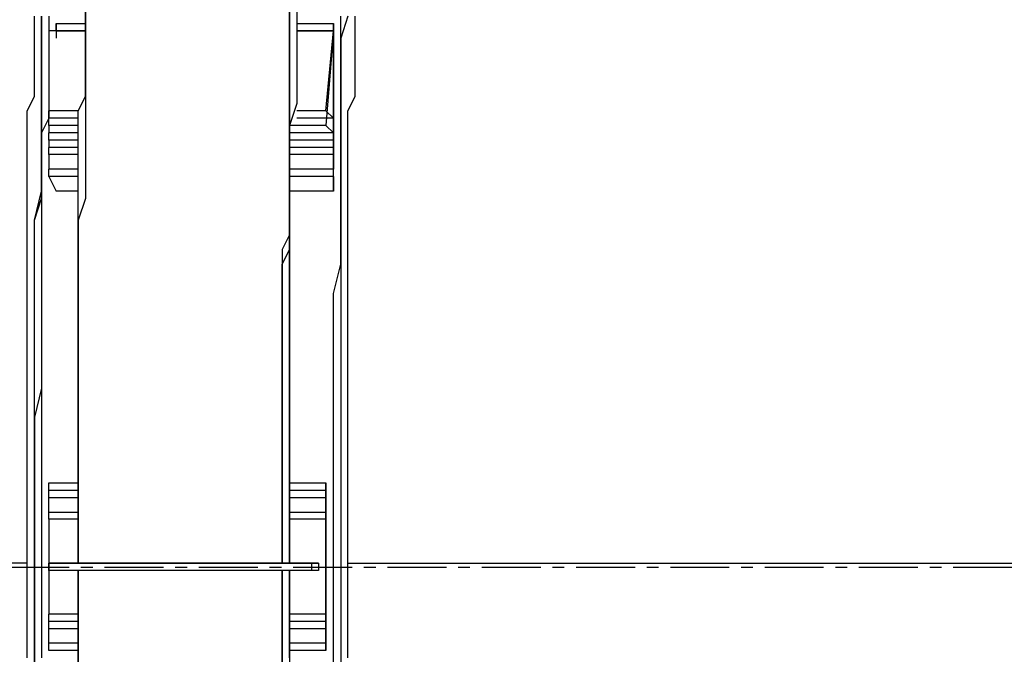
# Model space of a CAD drawing. Header units: inches. Extents: x -52 to 2304, y -1039 to 838.
# Tile 52 of 118: x 660 to 713, y 439 to 474. Entities that reach past the tile are written whole.
import ezdxf

# ---------------------------------------------------------------- set-up
doc = ezdxf.new("R2010")
doc.units = ezdxf.units.IN
doc.header["$MEASUREMENT"] = 0
doc.linetypes.add('CENTER', pattern=[5.08, 3.175, -0.635, 0.635, -0.635])
doc.layers.add('CENTERLINE', color=6, linetype='CENTER')
doc.layers.add('DRYER-TRAIN', color=7, linetype='Continuous')

msp = doc.modelspace()

# ---------------------------------------------------------------- linework, layer by layer
at = {"layer": 'CENTERLINE'}
msp.add_line((360, 444), (1490.628, 444), dxfattribs=at)
at = {"layer": 'DRYER-TRAIN'}
for p, q in [((661.02, 473.304), (661.02, 473.7)), ((661.02, 473.304), (661.02, 473.7)), ((661.404, 473.7), (661.404, 472.512)), ((661.404, 472.512), (661.404, 473.7)), ((661.404, 472.512), (661.404, 473.7)), ((661.8, 473.7), (661.8, 473.304)), ((663.768, 473.304), (663.768, 474.084)), ((663.768, 474.084), (663.768, 473.304)), ((674.76, 474.084), (674.76, 473.304)), ((674.76, 474.084), (674.76, 473.304)), ((674.76, 473.304), (674.76, 474.084)), ((674.76, 473.304), (674.76, 474.084)), ((675.156, 474.084), (675.156, 472.908)), ((677.52, 472.512), (677.52, 473.7)), ((677.904, 473.7), (677.52, 472.512)), ((678.3, 473.304), (678.3, 473.7)), ((661.02, 472.512), (661.02, 473.304)), ((661.02, 472.512), (661.02, 473.304)), ((661.8, 473.304), (661.8, 472.512)), ((662.196, 473.304), (663.768, 473.304)), ((662.196, 473.304), (662.196, 472.908)), ((662.196, 473.304), (663.768, 473.304)), ((662.196, 472.908), (662.196, 473.304)), ((663.768, 472.512), (663.768, 473.304)), ((663.768, 473.304), (663.768, 472.512)), ((674.76, 473.304), (674.76, 472.512)), ((674.76, 473.304), (674.76, 472.512)), ((674.76, 472.512), (674.76, 473.304)), ((674.76, 472.512), (674.76, 473.304)), ((675.156, 473.304), (677.124, 473.304)), ((675.156, 473.304), (677.124, 473.304)), ((677.124, 472.512), (677.124, 473.304)), ((677.124, 473.304), (677.124, 466.236)), ((677.124, 473.304), (677.124, 467.016)), ((677.124, 473.304), (677.124, 472.908)), ((678.3, 472.512), (678.3, 473.304)), ((663.768, 472.908), (661.8, 472.908)), ((661.8, 472.908), (661.8, 468.588)), ((662.196, 472.908), (663.768, 472.908)), ((662.196, 472.908), (662.196, 472.512)), ((675.156, 472.908), (675.156, 472.128)), ((677.124, 472.908), (675.156, 472.908)), ((675.156, 472.908), (677.124, 472.908)), ((676.728, 468.588), (677.124, 472.908)), ((677.124, 472.908), (676.728, 467.796)), ((677.124, 465.048), (677.124, 472.908)), ((677.124, 472.908), (677.124, 472.128)), ((677.124, 472.908), (677.124, 472.512)), ((677.124, 472.908), (677.124, 467.412)), ((677.124, 472.908), (677.124, 466.62)), ((661.02, 471.732), (661.02, 472.512)), ((661.02, 471.732), (661.02, 472.512)), ((661.404, 472.512), (661.404, 471.336)), ((661.404, 471.336), (661.404, 472.512)), ((661.404, 471.336), (661.404, 472.512)), ((661.8, 472.512), (661.8, 471.732)), ((663.768, 471.732), (663.768, 472.512)), ((663.768, 472.512), (663.768, 471.732)), ((674.76, 472.512), (674.76, 471.732)), ((674.76, 472.512), (674.76, 471.732)), ((674.76, 471.732), (674.76, 472.512)), ((674.76, 471.732), (674.76, 472.512)), ((675.156, 472.128), (675.156, 470.94)), ((677.124, 472.512), (677.124, 465.444)), ((677.124, 468.192), (677.124, 472.512)), ((677.124, 464.268), (677.124, 472.128)), ((677.52, 471.336), (677.52, 472.512)), ((677.52, 472.512), (677.52, 471.336)), ((678.3, 471.732), (678.3, 472.512)), ((661.02, 470.94), (661.02, 471.732)), ((661.02, 470.94), (661.02, 471.732)), ((661.8, 471.732), (661.8, 470.94)), ((663.768, 470.94), (663.768, 471.732)), ((663.768, 471.732), (663.768, 470.94)), ((674.76, 471.732), (674.76, 470.94)), ((674.76, 471.732), (674.76, 470.94)), ((674.76, 470.94), (674.76, 471.732)), ((674.76, 470.94), (674.76, 471.732)), ((678.3, 470.94), (678.3, 471.732)), ((661.404, 471.336), (661.404, 470.16)), ((661.404, 470.16), (661.404, 471.336)), ((661.404, 470.16), (661.404, 471.336)), ((677.52, 470.16), (677.52, 471.336)), ((677.52, 471.336), (677.52, 470.16)), ((661.02, 470.16), (661.02, 470.94)), ((661.02, 470.16), (661.02, 470.94)), ((661.8, 470.94), (661.8, 470.556)), ((661.8, 470.556), (661.8, 469.764)), ((663.768, 470.16), (663.768, 470.94)), ((663.768, 470.94), (663.768, 470.16)), ((674.76, 470.94), (674.76, 470.16)), ((674.76, 470.94), (674.76, 470.16)), ((674.76, 470.16), (674.76, 470.94)), ((674.76, 470.16), (674.76, 470.94)), ((675.156, 470.94), (675.156, 470.16)), ((678.3, 470.16), (678.3, 470.94)), ((661.02, 469.368), (661.02, 470.16)), ((661.02, 469.368), (661.02, 470.16)), ((661.404, 470.16), (661.404, 468.984)), ((661.404, 468.984), (661.404, 470.16)), ((661.404, 468.984), (661.404, 470.16)), ((663.768, 469.368), (663.768, 470.16)), ((663.768, 470.16), (663.768, 469.368)), ((674.76, 470.16), (674.76, 469.368)), ((674.76, 470.16), (674.76, 469.368)), ((674.76, 469.368), (674.76, 470.16)), ((674.76, 469.368), (674.76, 470.16)), ((675.156, 470.16), (675.156, 468.984)), ((677.52, 468.984), (677.52, 470.16)), ((677.52, 470.16), (677.52, 468.984)), ((678.3, 469.368), (678.3, 470.16)), ((661.8, 469.764), (661.8, 468.984)), ((660.624, 468.588), (661.02, 469.368)), ((660.624, 468.588), (661.02, 469.368)), ((661.404, 468.984), (661.404, 467.796)), ((661.404, 467.796), (661.404, 468.984)), ((661.404, 467.796), (661.404, 468.984)), ((661.8, 468.984), (661.8, 468.192)), ((663.372, 468.588), (663.768, 469.368)), ((663.768, 469.368), (663.768, 468.588)), ((674.76, 469.368), (674.76, 468.588)), ((674.76, 469.368), (674.76, 468.588)), ((674.76, 468.588), (674.76, 469.368)), ((674.76, 468.588), (674.76, 469.368)), ((675.156, 468.984), (674.76, 467.808)), ((677.52, 467.796), (677.52, 468.984)), ((677.52, 468.984), (677.52, 467.796)), ((677.904, 468.588), (678.3, 469.368)), ((660.624, 467.796), (660.624, 468.588)), ((660.624, 468.192), (660.624, 468.588)), ((663.372, 468.588), (661.8, 468.588)), ((661.8, 468.192), (661.8, 468.588)), ((663.372, 467.808), (663.372, 468.588)), ((663.768, 468.588), (663.768, 467.796)), ((674.76, 468.588), (674.76, 467.796)), ((674.76, 468.588), (674.76, 467.796)), ((674.76, 467.808), (674.76, 468.588)), ((674.76, 467.808), (674.76, 468.588)), ((676.728, 468.588), (675.156, 468.588)), ((676.728, 468.588), (677.124, 468.192)), ((677.904, 468.192), (677.904, 468.588)), ((660.624, 467.412), (660.624, 468.192)), ((661.8, 468.192), (661.404, 467.412)), ((663.372, 468.192), (661.8, 468.192)), ((661.8, 467.796), (661.8, 468.192)), ((677.124, 468.192), (675.156, 468.192)), ((677.904, 467.412), (677.904, 468.192)), ((660.624, 467.016), (660.624, 467.796)), ((660.624, 466.62), (660.624, 467.412)), ((661.404, 467.796), (661.404, 466.62)), ((661.404, 466.62), (661.404, 467.796)), ((661.404, 466.62), (661.404, 467.796)), ((661.404, 467.412), (661.404, 466.62)), ((663.372, 467.796), (661.8, 467.796)), ((661.8, 467.796), (661.8, 467.412)), ((663.372, 467.412), (661.8, 467.412)), ((661.8, 467.016), (661.8, 467.412)), ((663.372, 467.016), (663.372, 467.808)), ((663.768, 467.796), (663.768, 467.016)), ((674.76, 467.016), (674.76, 467.808)), ((674.76, 467.016), (674.76, 467.808)), ((674.76, 467.808), (674.76, 467.016)), ((674.76, 467.796), (674.76, 467.016)), ((674.76, 467.796), (674.76, 467.016)), ((676.728, 467.796), (674.76, 467.796)), ((677.124, 467.412), (674.76, 467.412)), ((676.728, 467.796), (677.124, 467.412)), ((677.52, 466.62), (677.52, 467.796)), ((677.52, 467.796), (677.52, 466.62)), ((677.904, 466.62), (677.904, 467.412)), ((660.624, 466.62), (660.624, 467.016)), ((663.372, 467.016), (661.8, 467.016)), ((661.8, 467.016), (661.8, 466.62)), ((663.372, 466.236), (663.372, 467.016)), ((663.768, 467.016), (663.768, 466.236)), ((674.76, 467.016), (674.76, 466.236)), ((674.76, 467.016), (674.76, 466.236)), ((674.76, 466.236), (674.76, 467.016)), ((674.76, 466.236), (674.76, 467.016)), ((674.76, 467.016), (674.76, 465.84)), ((677.124, 467.016), (674.76, 467.016)), ((677.124, 466.62), (677.124, 467.016)), ((660.624, 465.84), (660.624, 466.62)), ((660.624, 465.84), (660.624, 466.62)), ((661.404, 466.62), (661.404, 466.236)), ((661.404, 466.62), (661.404, 465.444)), ((661.404, 465.444), (661.404, 466.62)), ((661.404, 465.444), (661.404, 466.62)), ((661.404, 466.236), (661.404, 465.444)), ((661.8, 466.236), (661.8, 466.62)), ((663.372, 466.62), (661.8, 466.62)), ((663.372, 466.236), (661.8, 466.236)), ((661.8, 466.236), (661.8, 465.444)), ((663.372, 465.444), (663.372, 466.236)), ((663.768, 466.236), (663.768, 465.444)), ((677.124, 466.62), (674.76, 466.62)), ((674.76, 466.236), (674.76, 465.444)), ((674.76, 466.236), (674.76, 465.444)), ((674.76, 465.444), (674.76, 466.236)), ((674.76, 465.444), (674.76, 466.236)), ((677.124, 466.236), (674.76, 466.236)), ((677.124, 465.444), (677.124, 466.236)), ((677.52, 465.444), (677.52, 466.62)), ((677.52, 466.62), (677.52, 465.444)), ((677.904, 465.84), (677.904, 466.62)), ((660.624, 465.048), (660.624, 465.84)), ((660.624, 465.048), (660.624, 465.84)), ((674.76, 465.84), (674.76, 464.664)), ((677.904, 465.048), (677.904, 465.84)), ((661.404, 465.444), (661.404, 464.664)), ((661.404, 465.444), (661.404, 463.872)), ((661.404, 464.268), (661.404, 465.444)), ((661.404, 463.872), (661.404, 465.444)), ((661.8, 465.048), (661.8, 465.444)), ((663.372, 465.444), (661.8, 465.444)), ((663.372, 464.664), (663.372, 465.444)), ((663.768, 465.444), (663.768, 464.664)), ((674.76, 465.444), (674.76, 464.664)), ((674.76, 465.444), (674.76, 464.664)), ((674.76, 464.664), (674.76, 465.444)), ((674.76, 464.664), (674.76, 465.444)), ((677.124, 465.444), (674.76, 465.444)), ((677.52, 463.872), (677.52, 465.444)), ((677.52, 465.444), (677.52, 464.268)), ((660.624, 464.268), (660.624, 465.048)), ((660.624, 464.268), (660.624, 465.048)), ((661.404, 464.664), (661.404, 463.872)), ((663.372, 465.048), (661.8, 465.048)), ((661.8, 465.048), (662.196, 464.268)), ((663.372, 463.476), (663.372, 464.664)), ((663.768, 464.664), (663.768, 463.872)), ((677.124, 465.048), (674.76, 465.048)), ((674.76, 464.664), (674.76, 463.872)), ((674.76, 464.664), (674.76, 463.476)), ((674.76, 463.476), (674.76, 464.664)), ((674.76, 463.476), (674.76, 464.664)), ((674.76, 464.664), (674.76, 463.476)), ((677.124, 465.048), (677.124, 464.268)), ((677.904, 464.268), (677.904, 465.048)), ((660.624, 463.476), (660.624, 464.268)), ((660.624, 463.476), (660.624, 464.268)), ((661.02, 462.696), (661.404, 464.268)), ((663.372, 464.268), (662.196, 464.268)), ((677.124, 464.268), (674.76, 464.268)), ((677.52, 464.268), (677.52, 462.696)), ((677.904, 463.476), (677.904, 464.268)), ((661.02, 462.696), (661.404, 463.872)), ((661.404, 463.872), (661.404, 463.092)), ((661.404, 463.872), (661.404, 462.696)), ((663.768, 463.872), (663.372, 462.696)), ((674.76, 463.872), (674.76, 462.696)), ((677.52, 462.696), (677.52, 463.872)), ((660.624, 462.3), (660.624, 463.476)), ((660.624, 462.696), (660.624, 463.476)), ((661.404, 463.092), (661.404, 462.3)), ((663.372, 462.696), (663.372, 463.476)), ((674.76, 463.476), (674.76, 462.696)), ((674.76, 462.696), (674.76, 463.476)), ((674.76, 462.696), (674.76, 463.476)), ((674.76, 463.476), (674.76, 462.696)), ((677.904, 462.696), (677.904, 463.476)), ((660.624, 461.904), (660.624, 462.696)), ((661.02, 461.52), (661.02, 462.696)), ((661.02, 461.52), (661.02, 462.696)), ((661.404, 462.696), (661.404, 461.52)), ((663.372, 461.904), (663.372, 462.696)), ((663.372, 462.696), (663.372, 461.904)), ((674.76, 462.696), (674.76, 461.904)), ((674.76, 462.696), (674.76, 461.904)), ((674.76, 461.904), (674.76, 462.696)), ((674.76, 461.904), (674.76, 462.696)), ((674.76, 462.696), (674.76, 461.52)), ((677.52, 461.52), (677.52, 462.696)), ((677.52, 462.696), (677.52, 461.52)), ((677.904, 461.904), (677.904, 462.696)), ((660.624, 461.52), (660.624, 462.3)), ((661.404, 462.3), (661.404, 461.52)), ((660.624, 460.728), (660.624, 461.904)), ((660.624, 460.728), (660.624, 461.52)), ((661.02, 460.332), (661.02, 461.52)), ((661.02, 460.332), (661.02, 461.52)), ((661.404, 461.52), (661.404, 460.728)), ((661.404, 461.52), (661.404, 460.332)), ((663.372, 461.124), (663.372, 461.904)), ((663.372, 461.904), (663.372, 461.124)), ((674.76, 461.904), (674.376, 461.124)), ((674.76, 461.904), (674.76, 461.124)), ((674.76, 461.124), (674.76, 461.904)), ((674.76, 461.124), (674.76, 461.904)), ((674.76, 461.52), (674.76, 460.332)), ((677.52, 460.332), (677.52, 461.52)), ((677.52, 461.52), (677.52, 460.332)), ((677.904, 460.728), (677.904, 461.904)), ((663.372, 460.332), (663.372, 461.124)), ((663.372, 461.124), (663.372, 460.332)), ((674.376, 461.124), (674.376, 460.332)), ((674.76, 461.124), (674.376, 460.332)), ((674.376, 460.332), (674.76, 461.124)), ((674.76, 460.332), (674.76, 461.124)), ((660.624, 459.948), (660.624, 460.728)), ((660.624, 459.948), (660.624, 460.728)), ((661.404, 460.728), (661.404, 459.948)), ((677.904, 459.948), (677.904, 460.728)), ((660.624, 459.156), (660.624, 459.948)), ((660.624, 459.156), (660.624, 459.948)), ((661.02, 458.76), (661.02, 460.332)), ((661.02, 458.76), (661.02, 460.332)), ((661.404, 460.332), (661.404, 458.76)), ((661.404, 459.948), (661.404, 459.156)), ((663.372, 459.156), (663.372, 460.332)), ((663.372, 460.332), (663.372, 459.552)), ((674.376, 460.332), (674.376, 459.552)), ((674.376, 460.332), (674.376, 459.156)), ((674.376, 459.156), (674.376, 460.332)), ((674.76, 459.156), (674.76, 460.332)), ((674.76, 460.332), (674.76, 459.156)), ((677.124, 458.76), (677.52, 460.332)), ((677.52, 460.332), (677.52, 458.76)), ((677.904, 459.156), (677.904, 459.948)), ((663.372, 459.552), (663.372, 458.376)), ((674.376, 459.552), (674.376, 458.376)), ((660.624, 458.376), (660.624, 459.156)), ((660.624, 458.376), (660.624, 459.156)), ((661.404, 459.156), (661.404, 458.376)), ((663.372, 458.376), (663.372, 459.156)), ((674.376, 459.156), (674.376, 458.376)), ((674.376, 458.376), (674.376, 459.156)), ((674.76, 458.376), (674.76, 459.156)), ((674.76, 459.156), (674.76, 457.98)), ((677.904, 458.376), (677.904, 459.156)), ((660.624, 457.584), (660.624, 458.376)), ((660.624, 457.584), (660.624, 458.376)), ((661.02, 457.584), (661.02, 458.76)), ((661.02, 457.584), (661.02, 458.76)), ((661.404, 458.76), (661.404, 457.584)), ((661.404, 458.376), (661.404, 457.584)), ((663.372, 457.584), (663.372, 458.376)), ((663.372, 458.376), (663.372, 457.584)), ((674.376, 458.376), (674.376, 457.584)), ((674.376, 458.376), (674.376, 457.584)), ((674.376, 457.584), (674.376, 458.376)), ((674.76, 457.584), (674.76, 458.376)), ((677.124, 457.584), (677.124, 458.76)), ((677.52, 458.76), (677.52, 457.584)), ((677.904, 457.584), (677.904, 458.376)), ((674.76, 457.98), (674.76, 456.804)), ((660.624, 456.804), (660.624, 457.584)), ((660.624, 456.804), (660.624, 457.584)), ((661.02, 456.408), (661.02, 457.584)), ((661.02, 456.408), (661.02, 457.584)), ((661.404, 457.584), (661.404, 456.408)), ((661.404, 457.584), (661.404, 456.408)), ((663.372, 456.804), (663.372, 457.584)), ((663.372, 457.584), (663.372, 456.804)), ((674.376, 457.584), (674.376, 456.804)), ((674.376, 457.584), (674.376, 456.804)), ((674.376, 456.804), (674.376, 457.584)), ((674.76, 456.804), (674.76, 457.584)), ((677.124, 456.408), (677.124, 457.584)), ((677.52, 457.584), (677.52, 456.408)), ((677.904, 456.804), (677.904, 457.584)), ((660.624, 456.012), (660.624, 456.804)), ((660.624, 456.012), (660.624, 456.804)), ((663.372, 456.012), (663.372, 456.804)), ((663.372, 456.804), (663.372, 456.012)), ((674.376, 456.804), (674.376, 456.012)), ((674.376, 456.804), (674.376, 456.012)), ((674.376, 456.012), (674.376, 456.804)), ((674.76, 456.012), (674.76, 456.804)), ((674.76, 456.804), (674.76, 455.628)), ((677.904, 456.012), (677.904, 456.804)), ((661.02, 454.836), (661.02, 456.408)), ((661.02, 454.836), (661.02, 456.408)), ((661.404, 456.408), (661.404, 455.628)), ((661.404, 456.408), (661.404, 454.836)), ((677.124, 454.836), (677.124, 456.408)), ((677.52, 456.408), (677.52, 454.836)), ((660.624, 455.232), (660.624, 456.012)), ((660.624, 455.232), (660.624, 456.012)), ((661.404, 455.628), (661.404, 454.836)), ((663.372, 454.836), (663.372, 456.012)), ((663.372, 456.012), (663.372, 454.836)), ((674.376, 456.012), (674.376, 454.836)), ((674.376, 456.012), (674.376, 454.836)), ((674.376, 454.836), (674.376, 456.012)), ((674.76, 454.836), (674.76, 456.012)), ((674.76, 455.628), (674.76, 454.836)), ((677.904, 455.232), (677.904, 456.012)), ((660.624, 454.44), (660.624, 455.232)), ((660.624, 454.44), (660.624, 455.232)), ((677.904, 454.44), (677.904, 455.232)), ((661.02, 453.66), (661.02, 454.836)), ((661.02, 453.66), (661.02, 454.836)), ((661.404, 454.836), (661.404, 454.056)), ((661.404, 454.836), (661.404, 453.66)), ((663.372, 454.056), (663.372, 454.836)), ((663.372, 454.836), (663.372, 454.056)), ((674.376, 454.836), (674.376, 454.056)), ((674.376, 454.836), (674.376, 454.056)), ((674.376, 454.056), (674.376, 454.836)), ((674.76, 454.056), (674.76, 454.836)), ((674.76, 454.836), (674.76, 453.66)), ((677.124, 453.66), (677.124, 454.836)), ((677.52, 454.836), (677.52, 453.66)), ((660.624, 453.264), (660.624, 454.44)), ((660.624, 453.264), (660.624, 454.44)), ((661.404, 454.056), (661.404, 453.264)), ((663.372, 453.264), (663.372, 454.056)), ((663.372, 454.056), (663.372, 453.264)), ((674.376, 454.056), (674.376, 453.264)), ((674.376, 454.056), (674.376, 453.264)), ((674.376, 453.264), (674.376, 454.056)), ((674.76, 453.264), (674.76, 454.056)), ((677.904, 453.264), (677.904, 454.44)), ((661.404, 453.66), (661.02, 452.088)), ((661.02, 452.088), (661.02, 453.66)), ((661.02, 452.088), (661.02, 453.66)), ((674.76, 453.66), (674.76, 452.484)), ((677.124, 452.088), (677.124, 453.66)), ((677.52, 453.66), (677.52, 452.088)), ((660.624, 452.484), (660.624, 453.264)), ((660.624, 452.484), (660.624, 453.264)), ((661.404, 453.264), (661.404, 452.484)), ((663.372, 452.484), (663.372, 453.264)), ((663.372, 453.264), (663.372, 452.484)), ((674.376, 453.264), (674.376, 452.484)), ((674.376, 453.264), (674.376, 452.484)), ((674.376, 452.484), (674.376, 453.264)), ((674.76, 452.484), (674.76, 453.264)), ((677.904, 452.484), (677.904, 453.264)), ((660.624, 451.692), (660.624, 452.484)), ((660.624, 451.692), (660.624, 452.484)), ((661.404, 452.484), (661.404, 451.692)), ((663.372, 451.296), (663.372, 452.484)), ((663.372, 452.484), (663.372, 451.296)), ((674.376, 452.484), (674.376, 451.296)), ((674.376, 452.484), (674.376, 451.296)), ((674.376, 451.296), (674.376, 452.484)), ((674.76, 451.296), (674.76, 452.484)), ((674.76, 452.484), (674.76, 451.296)), ((677.904, 451.692), (677.904, 452.484)), ((661.02, 452.088), (661.02, 450.912)), ((661.02, 450.912), (661.02, 452.088)), ((661.02, 450.912), (661.02, 452.088)), ((677.124, 450.912), (677.124, 452.088)), ((677.52, 452.088), (677.52, 450.912)), ((660.624, 450.912), (660.624, 451.692)), ((660.624, 450.912), (660.624, 451.692)), ((661.404, 451.692), (661.404, 450.912)), ((677.904, 450.912), (677.904, 451.692)), ((660.624, 450.12), (660.624, 450.912)), ((660.624, 450.12), (660.624, 450.912)), ((661.02, 450.912), (661.02, 449.34)), ((661.02, 449.724), (661.02, 450.912)), ((661.02, 449.34), (661.02, 450.912)), ((661.404, 450.912), (661.404, 450.12)), ((663.372, 450.516), (663.372, 451.296)), ((663.372, 451.296), (663.372, 450.516)), ((674.376, 451.296), (674.376, 450.516)), ((674.376, 451.296), (674.376, 450.516)), ((674.376, 450.516), (674.376, 451.296)), ((674.76, 450.516), (674.76, 451.296)), ((674.76, 451.296), (674.76, 450.12)), ((677.124, 449.34), (677.124, 450.912)), ((677.52, 450.912), (677.52, 449.724)), ((677.904, 450.12), (677.904, 450.912)), ((663.372, 449.724), (663.372, 450.516)), ((663.372, 450.516), (663.372, 449.724)), ((674.376, 450.516), (674.376, 449.724)), ((674.376, 450.516), (674.376, 449.724)), ((674.376, 449.724), (674.376, 450.516)), ((674.76, 449.724), (674.76, 450.516)), ((660.624, 449.34), (660.624, 450.12)), ((660.624, 449.34), (660.624, 450.12)), ((661.404, 450.12), (661.404, 448.944)), ((674.76, 450.12), (674.76, 448.944)), ((677.904, 449.34), (677.904, 450.12)), ((660.624, 448.152), (660.624, 449.34)), ((660.624, 448.548), (660.624, 449.34)), ((661.02, 448.152), (661.02, 449.724)), ((661.02, 449.34), (661.02, 448.152)), ((661.02, 448.152), (661.02, 449.34)), ((663.372, 448.548), (663.372, 449.724)), ((663.372, 449.724), (663.372, 448.548)), ((674.376, 449.724), (674.376, 448.548)), ((674.376, 449.724), (674.376, 448.548)), ((674.376, 448.548), (674.376, 449.724)), ((674.76, 448.548), (674.76, 449.724)), ((677.124, 448.152), (677.124, 449.34)), ((677.52, 449.724), (677.52, 448.152)), ((677.904, 448.548), (677.904, 449.34)), ((661.404, 448.944), (661.404, 448.152)), ((674.76, 448.944), (674.76, 447.768)), ((660.624, 447.372), (660.624, 448.548)), ((661.8, 448.548), (663.372, 448.548)), ((661.8, 448.152), (661.8, 448.548)), ((663.372, 447.768), (663.372, 448.548)), ((663.372, 448.548), (663.372, 447.768)), ((674.376, 448.548), (674.376, 447.768)), ((674.376, 448.548), (674.376, 447.768)), ((674.376, 447.768), (674.376, 448.548)), ((674.76, 447.768), (674.76, 448.548)), ((674.76, 448.548), (676.728, 448.548)), ((676.728, 448.548), (676.728, 439.512)), ((676.728, 448.548), (676.728, 448.152)), ((676.728, 439.512), (676.728, 448.548)), ((677.904, 447.372), (677.904, 448.548)), ((660.624, 447.372), (660.624, 448.152)), ((661.02, 448.152), (661.02, 446.976)), ((661.02, 446.976), (661.02, 448.152)), ((661.02, 446.976), (661.02, 448.152)), ((661.404, 448.152), (661.404, 447.372)), ((661.8, 448.152), (663.372, 448.152)), ((661.8, 447.768), (661.8, 448.152)), ((661.8, 447.768), (663.372, 447.768)), ((661.8, 446.976), (661.8, 447.768)), ((663.372, 446.976), (663.372, 447.768)), ((663.372, 447.768), (663.372, 446.976)), ((674.376, 447.768), (674.376, 446.976)), ((674.376, 447.768), (674.376, 446.976)), ((674.376, 446.976), (674.376, 447.768)), ((674.76, 448.152), (676.728, 448.152)), ((674.76, 446.976), (674.76, 447.768)), ((674.76, 447.768), (674.76, 446.592)), ((674.76, 447.768), (676.728, 447.768)), ((676.728, 448.152), (676.728, 439.908)), ((676.728, 439.908), (676.728, 448.152)), ((676.728, 447.768), (676.728, 440.688)), ((676.728, 447.768), (676.728, 440.688)), ((677.124, 446.976), (677.124, 448.152)), ((677.52, 448.152), (677.52, 446.976)), ((660.624, 446.592), (660.624, 447.372)), ((660.624, 446.592), (660.624, 447.372)), ((661.404, 447.372), (661.404, 446.592)), ((677.904, 446.592), (677.904, 447.372)), ((661.02, 446.976), (661.02, 445.404)), ((661.02, 445.404), (661.02, 446.976)), ((661.02, 445.404), (661.02, 446.976)), ((661.8, 446.976), (663.372, 446.976)), ((661.8, 446.592), (661.8, 446.976)), ((663.372, 446.196), (663.372, 446.976)), ((663.372, 446.976), (663.372, 446.196)), ((674.376, 446.976), (674.376, 446.196)), ((674.376, 446.976), (674.376, 446.196)), ((674.376, 446.196), (674.376, 446.976)), ((674.76, 446.196), (674.76, 446.976)), ((674.76, 446.976), (676.728, 446.976)), ((676.728, 446.976), (676.728, 441.084)), ((676.728, 446.976), (676.728, 441.084)), ((676.728, 446.976), (676.728, 446.592)), ((677.124, 445.404), (677.124, 446.976)), ((677.52, 446.976), (677.52, 445.404)), ((660.624, 445.8), (660.624, 446.592)), ((660.624, 445.8), (660.624, 446.592)), ((661.404, 446.592), (661.404, 445.8)), ((663.372, 446.592), (661.8, 446.592)), ((661.8, 446.592), (661.8, 441.48)), ((663.372, 445.02), (663.372, 446.196)), ((663.372, 446.196), (663.372, 445.02)), ((674.376, 446.196), (674.376, 445.02)), ((674.376, 446.196), (674.376, 445.02)), ((674.376, 445.02), (674.376, 446.196)), ((674.76, 446.592), (674.76, 445.404)), ((676.728, 446.592), (674.76, 446.592)), ((674.76, 445.02), (674.76, 446.196)), ((676.728, 441.48), (676.728, 446.592)), ((676.728, 446.592), (676.728, 446.196)), ((676.728, 441.48), (676.728, 446.592)), ((677.904, 445.8), (677.904, 446.592)), ((660.624, 445.02), (660.624, 445.8)), ((660.624, 445.02), (660.624, 445.8)), ((661.404, 445.8), (661.404, 445.02)), ((677.904, 445.02), (677.904, 445.8)), ((660.624, 444.228), (660.624, 445.02)), ((660.624, 444.228), (660.624, 445.02)), ((661.02, 445.404), (661.02, 444.228)), ((661.02, 444.228), (661.02, 445.404)), ((661.02, 444.228), (661.02, 445.404)), ((661.404, 445.02), (661.404, 444.228)), ((663.372, 444.228), (663.372, 445.02)), ((663.372, 445.02), (663.372, 444.228)), ((674.376, 445.02), (674.376, 444.228)), ((674.376, 445.02), (674.376, 444.228)), ((674.376, 444.228), (674.376, 445.02)), ((674.76, 445.404), (674.76, 444.228)), ((674.76, 444.228), (674.76, 445.02)), ((677.124, 444.228), (677.124, 445.404)), ((677.52, 445.404), (677.52, 444.228)), ((677.904, 444.228), (677.904, 445.02)), ((660.624, 444.228), (609.156, 444.228)), ((660.624, 443.052), (660.624, 444.228)), ((660.624, 443.052), (660.624, 444.228)), ((661.02, 444.228), (661.02, 442.656)), ((661.02, 442.656), (661.02, 444.228)), ((661.02, 442.656), (661.02, 444.228)), ((661.404, 444.228), (661.404, 443.052)), ((675.948, 444.228), (661.8, 444.228)), ((661.8, 444.228), (675.948, 444.228)), ((661.8, 443.832), (661.8, 444.228)), ((676.332, 444.228), (675.948, 444.228)), ((675.948, 444.228), (676.332, 444.228)), ((675.948, 444.228), (675.948, 443.832)), ((676.332, 444.228), (676.332, 443.832)), ((677.124, 442.656), (677.124, 444.228)), ((677.52, 444.228), (677.52, 442.656)), ((677.904, 444.228), (729.768, 444.228)), ((677.904, 443.052), (677.904, 444.228)), ((675.948, 443.832), (661.8, 443.832)), ((663.372, 443.052), (663.372, 443.832)), ((663.372, 443.832), (663.372, 443.052)), ((674.376, 443.832), (674.376, 443.052)), ((674.376, 443.052), (674.376, 443.832)), ((674.376, 443.052), (674.376, 443.832)), ((674.76, 443.832), (674.76, 443.052)), ((674.76, 442.656), (674.76, 443.832)), ((676.332, 443.832), (675.948, 443.832)), ((660.624, 442.26), (660.624, 443.052)), ((660.624, 442.26), (660.624, 443.052)), ((661.404, 443.052), (661.404, 442.26)), ((663.372, 442.26), (663.372, 443.052)), ((663.372, 443.052), (663.372, 442.26)), ((674.376, 443.052), (674.376, 442.26)), ((674.376, 442.26), (674.376, 443.052)), ((674.376, 442.26), (674.376, 443.052)), ((674.76, 443.052), (674.76, 442.26)), ((677.904, 442.26), (677.904, 443.052)), ((661.02, 442.656), (661.02, 441.48)), ((661.02, 441.48), (661.02, 442.656)), ((661.02, 441.48), (661.02, 442.656)), ((674.76, 441.48), (674.76, 442.656)), ((677.124, 441.48), (677.124, 442.656)), ((677.52, 442.656), (677.52, 441.48)), ((660.624, 441.48), (660.624, 442.26)), ((660.624, 441.48), (660.624, 442.26)), ((661.404, 442.26), (661.404, 441.48)), ((663.372, 441.084), (663.372, 442.26)), ((663.372, 442.26), (663.372, 441.084)), ((674.376, 442.26), (674.376, 441.084)), ((674.376, 441.084), (674.376, 442.26)), ((674.376, 441.084), (674.376, 442.26)), ((674.76, 442.26), (674.76, 441.084)), ((677.904, 441.48), (677.904, 442.26)), ((660.624, 440.688), (660.624, 441.48)), ((660.624, 440.688), (660.624, 441.48)), ((661.02, 441.48), (661.02, 439.908)), ((661.02, 439.908), (661.02, 441.48)), ((661.02, 439.908), (661.02, 441.48)), ((661.404, 441.48), (661.404, 440.688)), ((663.372, 441.48), (661.8, 441.48)), ((661.8, 441.084), (661.8, 441.48)), ((674.76, 440.304), (674.76, 441.48)), ((676.728, 441.48), (674.76, 441.48)), ((677.124, 439.908), (677.124, 441.48)), ((677.52, 441.48), (677.52, 439.908)), ((677.904, 440.688), (677.904, 441.48)), ((663.372, 441.084), (661.8, 441.084)), ((661.8, 440.688), (661.8, 441.084)), ((663.372, 440.304), (663.372, 441.084)), ((663.372, 441.084), (663.372, 440.304)), ((674.376, 441.084), (674.376, 440.304)), ((674.376, 440.304), (674.376, 441.084)), ((674.376, 440.304), (674.376, 441.084)), ((674.76, 441.084), (674.76, 440.304)), ((676.728, 441.084), (674.76, 441.084)), ((660.624, 439.908), (660.624, 440.688)), ((660.624, 439.908), (660.624, 440.688)), ((661.404, 440.688), (661.404, 439.908)), ((661.8, 439.908), (661.8, 440.688)), ((663.372, 440.688), (661.8, 440.688)), ((663.372, 439.512), (663.372, 440.304)), ((663.372, 440.304), (663.372, 439.512)), ((674.376, 440.304), (674.376, 439.512)), ((674.376, 439.512), (674.376, 440.304)), ((674.376, 439.512), (674.376, 440.304)), ((676.728, 440.688), (674.76, 440.688)), ((674.76, 440.304), (674.76, 439.512)), ((674.76, 439.116), (674.76, 440.304)), ((677.904, 439.908), (677.904, 440.688)), ((660.624, 439.116), (660.624, 439.908)), ((660.624, 439.116), (660.624, 439.908)), ((661.02, 439.908), (661.02, 438.732)), ((661.02, 438.732), (661.02, 439.908)), ((661.02, 438.732), (661.02, 439.908)), ((661.404, 439.908), (661.404, 439.116)), ((661.8, 439.512), (661.8, 439.908)), ((663.372, 439.908), (661.8, 439.908)), ((676.728, 439.908), (674.76, 439.908)), ((677.124, 438.732), (677.124, 439.908)), ((677.52, 439.908), (677.52, 438.732)), ((677.904, 439.116), (677.904, 439.908)), ((663.372, 439.512), (661.8, 439.512)), ((663.372, 438.732), (663.372, 439.512)), ((663.372, 439.512), (663.372, 438.732)), ((674.376, 439.512), (674.376, 438.732)), ((674.376, 438.732), (674.376, 439.512)), ((674.376, 438.732), (674.376, 439.512)), ((674.76, 439.512), (674.76, 438.732)), ((676.728, 439.512), (674.76, 439.512))]:
    msp.add_line(p, q, dxfattribs=at)

doc.saveas('drawing.dxf')
